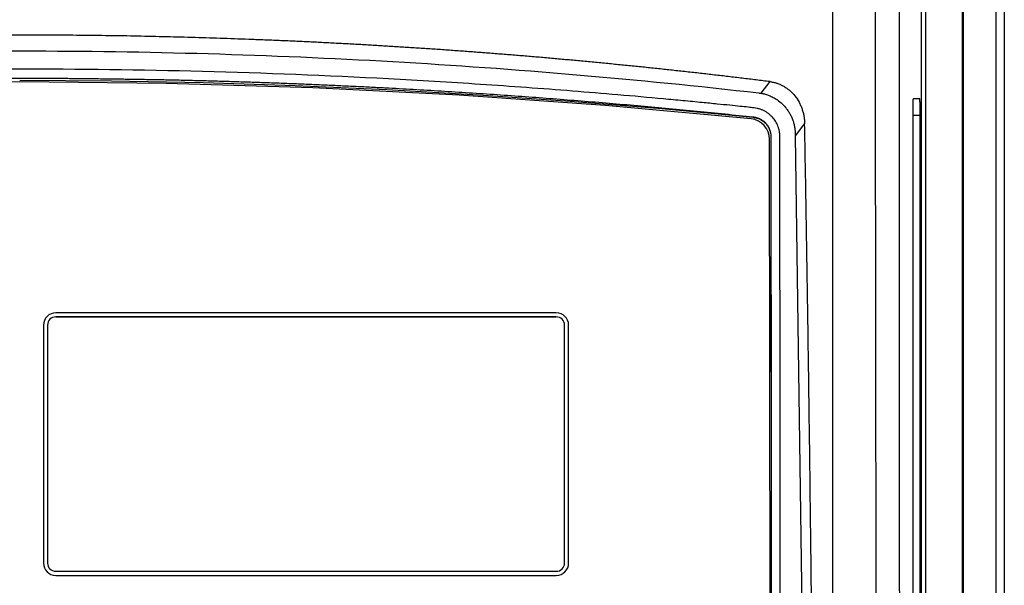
# Model space of a CAD drawing. Header units: millimetres. Extents: x 12 to 1209, y -252 to 1182.
# Tile 100 of 162: x 462 to 582, y 518 to 587. Entities that reach past the tile are written whole.
import ezdxf

# ---------------------------------------------------------------- set-up
doc = ezdxf.new("R2010")
doc.units = ezdxf.units.MM

msp = doc.modelspace()

# ---------------------------------------------------------------- linework, layer by layer
at = {"color": 7, "linetype": 'Continuous', "lineweight": 25}
for p, q in [((577.35, 651.39), (577.35, 360.15)), ((577.39, 360.15), (577.39, 651.43)), ((581.35, 291.39), (581.35, 651.39)), ((582.35, 651.39), (582.35, 291.39)), ((572.25, 479.49), (572.25, 593.29)), ((572.75, 593.05), (572.75, 479.49)), ((577.26, 479.28), (577.26, 593.5)), ((552.7, 577.58), (553.8, 578.99)), ((572.05, 576.89), (571.23, 576.89)), ((571.2, 574.89), (571.2, 497.89)), ((571.2, 574.89), (572.09, 574.89)), ((572.09, 497.89), (572.09, 574.89)), ((551.74, 574.7), (551.74, 574.65)), ((558.02, 573.88), (556.87, 572.41)), ((556.87, 572.41), (558.32, 468.79)), ((553.84, 470.23), (553.75, 571.97)), ((553.9, 572.31), (553.9, 572.27)), ((553.9, 572.27), (553.99, 470.15)), ((527.75, 550.83), (466.75, 550.83)), ((527.75, 550.33), (466.75, 550.33)), ((466.75, 550.33), (527.75, 550.33)), ((466.75, 550.33), (466.75, 550.33)), ((527.75, 550.33), (527.75, 550.33)), ((465.25, 549.33), (465.25, 520.34)), ((465.75, 549.33), (465.75, 520.34)), ((528.75, 520.34), (528.75, 549.33)), ((529.25, 520.34), (529.25, 549.33)), ((465.25, 520.34), (465.25, 520.34)), ((465.75, 520.34), (465.75, 520.34)), ((528.75, 520.34), (528.75, 520.34)), ((529.25, 520.34), (529.25, 520.34)), ((466.75, 519.34), (527.75, 519.34)), ((466.75, 518.84), (527.75, 518.84)), ((466.75, 518.84), (466.75, 518.84)), ((466.75, 518.84), (527.75, 518.84)), ((527.75, 518.84), (527.75, 518.84))]:
    msp.add_line(p, q, dxfattribs=at)
at = {"color": 7, "linetype": 'Continuous', "lineweight": 25, "flags": 128}
for points in [[(551.5, 574.46), (533.71, 576.07), (515.9, 577.33), (498.06, 578.23), (480.21, 578.77), (462.35, 578.95), (444.49, 578.77), (426.64, 578.23), (408.8, 577.33), (390.99, 576.07), (373.2, 574.46)], [(462.35, 579.16), (473.54, 579.09), (484.73, 578.88), (495.92, 578.53), (507.1, 578.04), (518.28, 577.4), (529.44, 576.62), (540.6, 575.71), (551.74, 574.65)]]:
    msp.add_lwpolyline(points, dxfattribs=at)
at = {"color": 7, "linetype": 'Continuous', "lineweight": 25}
for centre, radius, start, end in [((551.25, 571.97), 2.5, 0.0562, 84.2353), ((466.75, 549.33), 1.5, 89.9956, 179.9956), ((527.75, 549.33), 1.5, 0.0044, 90.0044), ((466.75, 549.33), 1, 89.9956, 179.9956), ((466.75, 549.33), 1, 89.9956, 179.9956), ((527.75, 549.33), 1, 0.0044, 90.0044), ((527.75, 549.33), 1, 0.0044, 90.0044), ((466.75, 520.34), 1.5, 180.0044, 270.0044), ((466.75, 520.34), 1.5, 180.0044, 270.0044), ((466.75, 520.34), 1, 180.0044, 270.0044), ((527.75, 520.34), 1.5, 269.9956, 359.9956), ((527.75, 520.34), 1.5, 269.9956, 359.9956), ((527.75, 520.34), 1, 269.9956, 359.9956)]:
    msp.add_arc(centre, radius, start, end, dxfattribs=at)
for points, knots in [([(566.8, 479.28), (566.8, 480.46), (566.79, 482.8), (566.79, 486.29), (566.78, 489.74), (566.77, 493.15), (566.77, 496.51), (566.76, 499.84), (566.76, 503.11), (566.75, 506.35), (566.75, 509.54), (566.74, 512.69), (566.74, 515.8), (566.73, 518.87), (566.73, 521.89), (566.73, 524.87), (566.72, 527.81), (566.72, 530.7), (566.71, 533.55), (566.71, 538.03), (566.7, 544.09), (566.69, 551.69), (566.68, 559.11), (566.67, 566.35), (566.66, 573.41), (566.65, 580.28), (566.65, 586.98), (566.64, 591.38), (566.64, 593.55)], [0, 0, 0, 0, 0.030992, 0.061605, 0.091841, 0.121698, 0.151177, 0.180278, 0.209001, 0.237346, 0.265312, 0.292901, 0.320112, 0.346945, 0.373399, 0.399476, 0.425175, 0.450496, 0.475439, 0.500004, 0.56805, 0.634511, 0.699388, 0.76268, 0.824388, 0.884511, 0.943048, 1, 1, 1, 1]), ([(561.47, 460.46), (561.47, 461.72), (561.47, 465.19), (561.47, 471.84), (561.47, 481.37), (561.46, 493.77), (561.46, 509.05), (561.46, 524.37), (561.45, 538.56), (561.45, 550.45), (561.45, 561.71), (561.44, 572.35), (561.44, 582.37), (561.44, 588.84), (561.44, 591.97)], [0, 0, 0, 0, 0.028657, 0.079183, 0.151578, 0.245844, 0.361986, 0.500008, 0.595168, 0.685596, 0.771295, 0.852262, 0.928497, 1, 1, 1, 1]), ([(569.54, 591.46), (569.54, 590.31), (569.54, 588.02), (569.54, 584.57), (569.54, 581.12), (569.54, 577.68), (569.53, 574.23), (569.53, 570.78), (569.54, 567.34), (569.54, 563.89), (569.54, 560.45), (569.54, 557), (569.54, 553.55), (569.54, 550.11), (569.54, 546.66), (569.54, 543.22), (569.54, 539.77), (569.55, 535.17), (569.55, 529.43), (569.55, 522.54), (569.56, 515.66), (569.56, 508.77), (569.57, 501.89), (569.58, 495.01), (569.59, 488.14), (569.59, 483.55), (569.6, 481.26)], [0, 0, 0, 0, 0.031249, 0.062496, 0.093743, 0.12499, 0.156236, 0.187482, 0.218728, 0.249975, 0.281223, 0.312471, 0.343721, 0.374973, 0.406226, 0.437482, 0.46874, 0.5, 0.562516, 0.625024, 0.687524, 0.75002, 0.812514, 0.875007, 0.937502, 1, 1, 1, 1]), ([(553.8, 578.99), (553.23, 579.06), (552.11, 579.2), (550.41, 579.4), (548.71, 579.61), (547.02, 579.8), (545.32, 580), (543.62, 580.19), (541.91, 580.37), (540.21, 580.56), (538.51, 580.74), (536.8, 580.91), (535.09, 581.08), (533.39, 581.25), (531.68, 581.41), (529.96, 581.57), (528.25, 581.73), (526.54, 581.88), (524.82, 582.03), (523.11, 582.17), (521.39, 582.31), (519.67, 582.44), (517.95, 582.58), (516.23, 582.7), (514.51, 582.83), (512.79, 582.95), (511.06, 583.06), (509.34, 583.17), (507.61, 583.28), (505.88, 583.39), (504.15, 583.49), (502.42, 583.58), (500.69, 583.67), (498.95, 583.76), (497.22, 583.85), (495.48, 583.93), (493.74, 584), (492, 584.07), (490.26, 584.14), (488.52, 584.2), (486.78, 584.26), (485.04, 584.32), (483.29, 584.37), (481.54, 584.42), (479.8, 584.46), (478.05, 584.5), (476.3, 584.54), (474.55, 584.57), (472.79, 584.59), (471.04, 584.62), (469.28, 584.63), (467.53, 584.65), (465.77, 584.66), (464.01, 584.67), (461.66, 584.67), (458.71, 584.66), (455.17, 584.63), (451.63, 584.59), (448.08, 584.53), (444.54, 584.45), (440.98, 584.36), (437.43, 584.25), (433.88, 584.12), (430.33, 583.98), (426.79, 583.81), (423.25, 583.64), (419.71, 583.44), (416.19, 583.23), (412.67, 583), (409.15, 582.75), (405.64, 582.49), (402.14, 582.22), (398.65, 581.92), (395.16, 581.61), (391.67, 581.29), (388.2, 580.94), (384.73, 580.58), (381.26, 580.21), (377.8, 579.82), (374.35, 579.41), (372.05, 579.13), (370.9, 578.99)], [0, 0, 0, 0, 0.0094984, 0.0189904, 0.0284764, 0.0379565, 0.047431, 0.0569002, 0.0663642, 0.0758234, 0.085278, 0.0947282, 0.1041743, 0.1136166, 0.1230553, 0.1324906, 0.1419228, 0.1513522, 0.1607789, 0.1702033, 0.1796257, 0.1890462, 0.1984651, 0.2078826, 0.2172991, 0.2267148, 0.2361298, 0.2455446, 0.2549593, 0.2643741, 0.2737895, 0.2832055, 0.2926224, 0.3020406, 0.3114602, 0.3208816, 0.3303049, 0.3397305, 0.3491585, 0.3585894, 0.3680232, 0.3774604, 0.386901, 0.3963455, 0.4057941, 0.415247, 0.4247045, 0.4341669, 0.4436345, 0.4531074, 0.4625861, 0.4720706, 0.4815615, 0.4910588, 0.5005628, 0.5196448, 0.5387465, 0.5578702, 0.5770181, 0.5961926, 0.6153958, 0.634628, 0.6538662, 0.6731026, 0.692335, 0.7115617, 0.7307805, 0.7499895, 0.7691885, 0.7883846, 0.8075805, 0.8267784, 0.8459805, 0.8651888, 0.8844054, 0.9036326, 0.9228724, 0.942127, 0.9613984, 0.9806887, 1, 1, 1, 1]), ([(372.27, 577.62), (379.66, 578.46), (387.1, 579.21), (402.05, 580.48), (409.56, 581.02), (420.9, 581.66), (424.69, 581.85), (432.29, 582.18), (436.1, 582.31), (447.53, 582.63), (455.12, 582.74), (477.83, 582.73), (492.88, 582.29), (522.79, 580.58), (537.66, 579.31), (552.43, 577.62)], [0, 0, 0, 0, 0.125, 0.125, 0.25, 0.25, 0.3125, 0.3125, 0.375, 0.375, 0.5, 0.5, 0.75, 0.75, 1, 1, 1, 1]), ([(551.85, 575.79), (551.62, 575.82), (551.06, 575.89), (550.07, 575.99), (548.81, 576.12), (547.27, 576.27), (545.36, 576.46), (543.18, 576.67), (539.76, 576.99), (535.28, 577.39), (527.85, 578), (518.54, 578.68), (503.54, 579.58), (484.7, 580.32), (462.07, 580.61), (439.51, 580.31), (420.85, 579.56), (406, 578.67), (396.76, 578), (389.38, 577.39), (384.78, 576.98), (381.11, 576.63), (378.54, 576.38), (376.35, 576.16), (374.71, 575.99), (373.6, 575.88), (373.04, 575.82), (372.85, 575.8)], [0, 0, 0, 0, 0.004036, 0.009656, 0.01686, 0.025647, 0.036018, 0.049535, 0.062915, 0.094378, 0.125702, 0.188652, 0.251176, 0.376914, 0.501982, 0.625792, 0.750275, 0.812269, 0.87468, 0.905866, 0.937192, 0.952857, 0.968557, 0.980978, 0.990359, 0.996699, 1, 1, 1, 1]), ([(372.96, 574.7), (373.58, 574.77), (374.81, 574.9), (376.66, 575.09), (378.5, 575.27), (380.35, 575.45), (382.2, 575.63), (384.05, 575.8), (385.9, 575.97), (387.75, 576.14), (389.6, 576.3), (391.45, 576.45), (393.29, 576.61), (395.14, 576.75), (396.99, 576.9), (398.84, 577.04), (400.68, 577.18), (402.53, 577.31), (404.37, 577.44), (406.22, 577.56), (408.06, 577.68), (409.91, 577.8), (411.75, 577.91), (413.59, 578.02), (415.43, 578.12), (417.81, 578.25), (420.73, 578.4), (424.2, 578.56), (427.67, 578.71), (431.14, 578.84), (434.61, 578.96), (438.08, 579.07), (441.55, 579.16), (445.02, 579.24), (448.49, 579.3), (451.96, 579.35), (455.42, 579.39), (458.89, 579.41), (461.2, 579.41), (462.35, 579.42)], [0, 0, 0, 0, 0.021175, 0.042321, 0.063439, 0.084527, 0.105586, 0.126617, 0.147618, 0.168591, 0.189536, 0.210452, 0.231339, 0.252198, 0.273028, 0.29383, 0.314604, 0.33535, 0.356067, 0.376757, 0.397418, 0.418052, 0.438657, 0.459235, 0.479785, 0.500307, 0.538939, 0.577537, 0.616101, 0.654633, 0.693132, 0.731598, 0.770033, 0.808437, 0.846809, 0.885152, 0.923464, 0.961746, 1, 1, 1, 1]), ([(462.35, 579.42), (462.97, 579.42), (464.22, 579.41), (466.09, 579.41), (467.97, 579.4), (469.84, 579.38), (471.71, 579.36), (473.59, 579.34), (475.46, 579.31), (477.33, 579.28), (479.21, 579.25), (481.09, 579.21), (482.96, 579.17), (484.84, 579.12), (486.71, 579.07), (488.59, 579.01), (490.46, 578.95), (492.34, 578.89), (494.21, 578.82), (496.09, 578.75), (497.97, 578.67), (499.84, 578.59), (501.72, 578.5), (503.59, 578.42), (505.46, 578.32), (507.85, 578.2), (510.74, 578.04), (514.15, 577.84), (517.56, 577.62), (520.97, 577.39), (524.39, 577.15), (527.81, 576.89), (531.22, 576.62), (534.64, 576.34), (538.06, 576.04), (541.49, 575.73), (544.91, 575.4), (548.33, 575.06), (550.6, 574.82), (551.74, 574.7)], [0, 0, 0, 0, 0.020673, 0.041354, 0.062044, 0.082742, 0.10345, 0.124165, 0.14489, 0.165623, 0.186366, 0.207117, 0.227878, 0.248647, 0.269426, 0.290214, 0.311011, 0.331818, 0.352635, 0.37346, 0.394296, 0.415141, 0.435996, 0.456861, 0.477735, 0.49862, 0.536609, 0.574693, 0.612872, 0.651148, 0.689519, 0.727987, 0.766552, 0.805214, 0.843974, 0.882833, 0.921789, 0.960845, 1, 1, 1, 1]), ([(553.8, 578.99), (553.86, 578.98), (553.97, 578.96), (554.15, 578.93), (554.32, 578.89), (554.49, 578.85), (554.75, 578.77), (555.08, 578.63), (555.47, 578.43), (555.85, 578.19), (556.32, 577.82), (556.85, 577.27), (557.27, 576.64), (557.54, 576.1), (557.7, 575.67), (557.84, 575.24), (557.93, 574.79), (558, 574.34), (558.01, 574.03), (558.02, 573.88)], [0, 0, 0, 0, 0.025012, 0.049967, 0.074903, 0.099859, 0.124873, 0.187372, 0.250049, 0.312193, 0.374645, 0.49981, 0.624347, 0.686744, 0.749538, 0.811738, 0.874266, 0.937021, 1, 1, 1, 1]), ([(552.43, 577.62), (552.48, 577.61), (552.57, 577.6), (552.66, 577.59), (552.7, 577.58)], [0, 0, 0, 0, 0.528625, 1, 1, 1, 1]), ([(552.7, 577.58), (552.77, 577.57), (552.91, 577.54), (553.13, 577.49), (553.36, 577.43), (553.59, 577.35), (553.82, 577.25), (554.06, 577.14), (554.3, 577.01), (554.67, 576.79), (555.16, 576.42), (555.62, 575.94), (555.97, 575.5), (556.21, 575.12), (556.41, 574.71), (556.58, 574.3), (556.71, 573.88), (556.8, 573.45), (556.85, 573.03), (556.86, 572.74), (556.87, 572.6)], [0, 0, 0, 0, 0.0319341, 0.0650089, 0.0992322, 0.1346058, 0.1711248, 0.2087773, 0.2475431, 0.2873942, 0.3971536, 0.5045249, 0.5688418, 0.632717, 0.6959899, 0.7585305, 0.8202432, 0.8810685, 0.9409833, 1, 1, 1, 1]), ([(571.23, 576.89), (571.23, 576.89), (571.22, 576.85), (571.22, 576.65), (571.21, 576.5), (571.21, 576.11), (571.2, 575.87), (571.2, 575.38), (571.2, 575.12), (571.2, 574.89)], [0, 0, 0, 0, 0.25, 0.25, 0.5, 0.5, 0.75, 0.75, 1, 1, 1, 1]), ([(572.09, 574.89), (572.09, 575.12), (572.09, 575.38), (572.08, 575.87), (572.08, 576.11), (572.08, 576.5), (572.07, 576.65), (572.06, 576.85), (572.06, 576.89), (572.05, 576.89)], [0, 0, 0, 0, 0.25, 0.25, 0.5, 0.5, 0.75, 0.75, 1, 1, 1, 1]), ([(555, 572.31), (555, 572.37), (554.99, 572.5), (554.98, 572.69), (554.95, 572.87), (554.92, 573.05), (554.88, 573.23), (554.82, 573.41), (554.71, 573.73), (554.49, 574.17), (554.15, 574.61), (553.82, 574.93), (553.54, 575.16), (553.24, 575.35), (552.92, 575.52), (552.58, 575.64), (552.22, 575.74), (551.98, 575.78), (551.85, 575.79)], [0, 0, 0, 0, 0.0367006, 0.0729174, 0.1087525, 0.1443112, 0.1797017, 0.2150332, 0.250416, 0.3743918, 0.4988051, 0.5708024, 0.6414022, 0.7113575, 0.7814419, 0.8524248, 0.9250469, 1, 1, 1, 1]), ([(551.74, 574.7), (551.79, 574.7), (551.89, 574.68), (552.03, 574.66), (552.17, 574.62), (552.3, 574.58), (552.44, 574.52), (552.66, 574.42), (552.95, 574.24), (553.28, 573.94), (553.55, 573.59), (553.72, 573.23), (553.83, 572.9), (553.89, 572.61), (553.9, 572.41), (553.9, 572.31)], [0, 0, 0, 0, 0.042099, 0.083841, 0.12537, 0.166829, 0.208366, 0.250126, 0.375407, 0.49984, 0.62502, 0.749577, 0.833295, 0.916302, 1, 1, 1, 1]), ([(551.74, 574.65), (551.78, 574.65), (551.82, 574.64), (551.89, 574.63), (551.93, 574.62), (552.03, 574.6), (552.11, 574.58), (552.32, 574.52), (552.45, 574.47), (552.71, 574.34), (552.84, 574.26), (553.07, 574.08), (553.18, 573.98), (553.38, 573.77), (553.47, 573.65), (553.62, 573.4), (553.69, 573.27), (553.84, 572.85), (553.9, 572.57), (553.9, 572.27)], [0, 0, 0, 0, 0.03125, 0.03125, 0.0625, 0.0625, 0.125, 0.125, 0.25, 0.25, 0.375, 0.375, 0.5, 0.5, 0.625, 0.625, 0.75, 0.75, 1, 1, 1, 1]), ([(559.07, 492.49), (559.05, 494.19), (559.03, 497.58), (558.98, 502.66), (558.94, 507.75), (558.89, 512.83), (558.83, 517.91), (558.77, 523), (558.71, 528.09), (558.65, 533.17), (558.58, 538.26), (558.51, 543.35), (558.44, 548.43), (558.36, 553.52), (558.28, 558.61), (558.2, 563.7), (558.11, 568.79), (558.05, 572.18), (558.02, 573.88)], [0, 0, 0, 0, 0.0624294, 0.1248672, 0.1873134, 0.2497685, 0.3122325, 0.3747058, 0.4371886, 0.4996811, 0.5621835, 0.6246962, 0.6872193, 0.7497531, 0.8122979, 0.8748538, 0.9374211, 1, 1, 1, 1]), ([(553.9, 572.31), (553.9, 570.63), (553.9, 567.27), (553.91, 562.21), (553.91, 557.15), (553.92, 552.08), (553.92, 547.01), (553.93, 541.93), (553.93, 536.84), (553.94, 531.74), (553.94, 526.64), (553.95, 521.53), (553.95, 516.42), (553.95, 511.3), (553.96, 506.17), (553.96, 501.03), (553.97, 495.89), (553.97, 490.74), (553.98, 485.58), (553.98, 480.42), (553.99, 475.25), (553.99, 471.8), (553.99, 470.08)], [0, 0, 0, 0, 0.049404, 0.0988704, 0.1483992, 0.1979904, 0.2476441, 0.2973605, 0.3471394, 0.3969812, 0.4468857, 0.496853, 0.5468834, 0.5969767, 0.6471331, 0.6973526, 0.7476353, 0.7979814, 0.8483908, 0.8988637, 0.9494, 1, 1, 1, 1]), ([(555.09, 467.96), (555.09, 469.4), (555.09, 473.31), (555.08, 480.7), (555.07, 491.14), (555.06, 504.63), (555.04, 522.23), (555.03, 540.77), (555.01, 557.05), (555, 566.85), (555, 571.21), (555, 572.31)], [0, 0, 0, 0, 0.041547, 0.112318, 0.212315, 0.34154, 0.500001, 0.718322, 0.874441, 0.968338, 1, 1, 1, 1])]:
    msp.add_open_spline(points, degree=3, knots=knots, dxfattribs=at)
msp.add_open_spline([(556.87, 572.6), (556.87, 572.54), (556.87, 572.48), (556.87, 572.41)], degree=3, dxfattribs=at)

doc.saveas('drawing.dxf')
